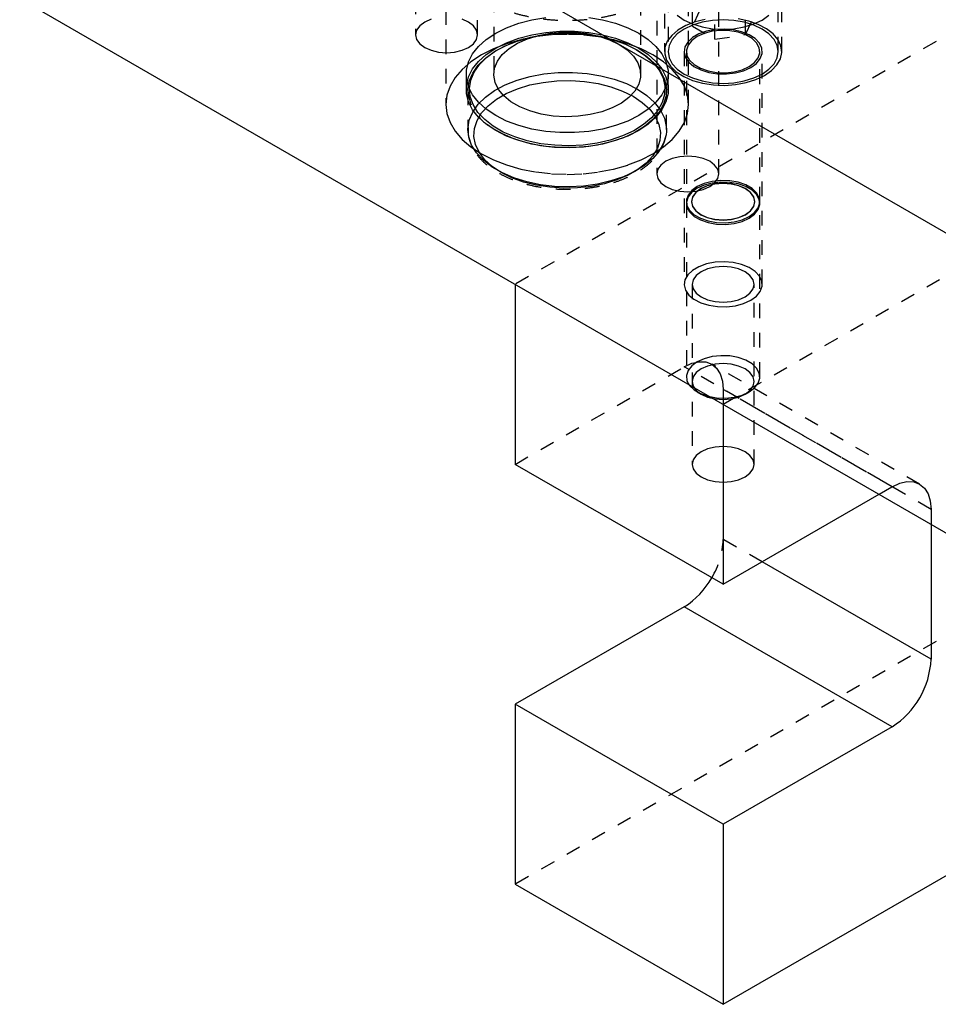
# Model space of a CAD drawing. Header units: inches. Extents: x 1907 to 2452, y -210 to -54.
# Tile 155 of 256: x 1990.71 to 1996.96, y -206.39 to -199.69. Entities that reach past the tile are written whole.
import ezdxf

# ---------------------------------------------------------------- set-up
doc = ezdxf.new("R2010")
doc.units = ezdxf.units.IN
doc.header["$LTSCALE"] = 0.5
doc.header["$MEASUREMENT"] = 0
doc.linetypes.add('HIDDEN', pattern=[0.225, 0.15, -0.075])
doc.layers.add('SID-M-H', color=4, linetype='HIDDEN')
doc.layers.add('SID-M-S', color=105, linetype='Continuous')

msp = doc.modelspace()

# ---------------------------------------------------------------- linework, layer by layer
at = {"layer": 'SID-M-H'}
for p, q in [((2007.15991, -193.93816), (1994.07844, -201.48994)), ((1995.49265, -202.30635), (2008.57413, -194.75457)), ((1994.93199, -200.06119), (1994.93199, -196.49536)), ((1993.93199, -196.53811), (1993.93199, -200.06119)), ((1993.4008, -197.75046), (1993.4008, -199.79181)), ((1993.8227, -199.79181), (1993.8227, -197.75046)), ((2007.15991, -198.02087), (1994.07844, -205.57264)), ((1993.60699, -198.22397), (1993.60699, -200.26533)), ((1995.25699, -200.26533), (1995.25699, -198.22397)), ((1995.04129, -198.69749), (1995.04129, -200.73884)), ((1995.46319, -200.73884), (1995.46319, -198.69749)), ((1995.09415, -199.44859), (1995.09415, -199.90585)), ((1995.89115, -199.90585), (1995.89115, -199.44859)), ((1995.11765, -199.53841), (1995.11765, -199.90585)), ((1995.28352, -199.73406), (1995.28352, -199.52993)), ((1995.64575, -199.79009), (1995.64575, -199.58596)), ((1995.86765, -199.90585), (1995.86765, -199.53841)), ((1995.33956, -199.61334), (1995.28352, -199.73406)), ((1995.43662, -199.82244), (1995.43662, -199.61831)), ((1993.46258, -199.7057), (1993.42906, -199.73092)), ((1993.50627, -199.68635), (1993.46258, -199.7057)), ((1993.76091, -199.7057), (1993.71722, -199.68635)), ((1993.79444, -199.73092), (1993.76091, -199.7057)), ((1994.01999, -199.74347), (1994.10251, -199.71285)), ((1994.10251, -199.71285), (1994.19174, -199.68933)), ((1994.19174, -199.68933), (1994.28585, -199.67338)), ((1994.57813, -199.67338), (1994.67225, -199.68933)), ((1994.67225, -199.68933), (1994.76148, -199.71285)), ((1994.76148, -199.71285), (1994.844, -199.74347)), ((1995.18085, -199.65868), (1995.22749, -199.69148)), ((1995.22749, -199.69148), (1995.28431, -199.71841)), ((1995.30167, -199.70394), (1995.23893, -199.72845)), ((1995.34915, -199.70585), (1995.28431, -199.72585)), ((1995.28431, -199.71841), (1995.34915, -199.73841)), ((1995.37132, -199.68672), (1995.30167, -199.70394)), ((1995.41949, -199.69353), (1995.34915, -199.70585)), ((1995.49265, -199.68937), (1995.41949, -199.69353)), ((1995.56581, -199.69353), (1995.49265, -199.68937)), ((1995.63616, -199.70585), (1995.56581, -199.69353)), ((1995.66678, -199.69892), (1995.59579, -199.68364)), ((1995.70099, -199.72585), (1995.63616, -199.70585)), ((1995.63616, -199.73841), (1995.70099, -199.71841)), ((1995.64575, -199.79009), (1995.70178, -199.66937)), ((1995.73147, -199.72169), (1995.66678, -199.69892)), ((1995.70099, -199.71841), (1995.75782, -199.69148)), ((1995.78752, -199.7511), (1995.73147, -199.72169)), ((1995.75782, -199.69148), (1995.80445, -199.65868)), ((1993.40799, -199.76029), (1993.4008, -199.79181)), ((1993.4008, -199.79181), (1993.40799, -199.82333)), ((1993.42906, -199.73092), (1993.40799, -199.76029)), ((1993.81551, -199.76029), (1993.79444, -199.73092)), ((1993.8227, -199.79181), (1993.81551, -199.76029)), ((1993.81551, -199.82333), (1993.8227, -199.79181)), ((1993.88162, -199.82335), (1993.94586, -199.78055)), ((1993.94586, -199.78055), (1994.01999, -199.74347)), ((1994.10251, -199.81492), (1994.19174, -199.7914)), ((1994.18313, -199.80726), (1994.27557, -199.79013)), ((1994.19174, -199.7914), (1994.28585, -199.77544)), ((1994.23576, -199.79571), (1994.3163, -199.78038)), ((1994.27322, -199.79269), (1994.37043, -199.78338)), ((1994.27557, -199.79013), (1994.37135, -199.78096)), ((1994.28585, -199.77544), (1994.38295, -199.76738)), ((1994.3163, -199.78038), (1994.40017, -199.77313)), ((1994.43199, -199.78906), (1994.32431, -199.79314)), ((1994.37043, -199.78338), (1994.46896, -199.78234)), ((1994.37135, -199.78096), (1994.46841, -199.77994)), ((1994.38295, -199.76738), (1994.48104, -199.76738)), ((1994.40017, -199.77313), (1994.48496, -199.77417)), ((1994.53968, -199.79314), (1994.43199, -199.78906)), ((1994.46841, -199.77994), (1994.5647, -199.78708)), ((1994.46896, -199.78234), (1994.5667, -199.78959)), ((1994.48104, -199.76738), (1994.57813, -199.77544)), ((1994.48496, -199.77417), (1994.56822, -199.78347)), ((1994.5647, -199.78708), (1994.65817, -199.80225)), ((1994.5667, -199.78959), (1994.66157, -199.80499)), ((1994.56822, -199.78347), (1994.64757, -199.80075)), ((1994.57813, -199.77544), (1994.67225, -199.7914)), ((1994.67225, -199.7914), (1994.76148, -199.81492)), ((1994.844, -199.74347), (1994.91813, -199.78055)), ((1994.91813, -199.78055), (1994.98236, -199.82335)), ((1995.18536, -199.75938), (1995.1429, -199.7956)), ((1995.18085, -199.78558), (1995.1462, -199.82301)), ((1995.22749, -199.75277), (1995.18085, -199.78558)), ((1995.23893, -199.72845), (1995.18536, -199.75938)), ((1995.28431, -199.72585), (1995.22749, -199.75277)), ((1995.28352, -199.73406), (1995.43662, -199.82244)), ((1995.32798, -199.78562), (1995.28439, -199.81079)), ((1995.36332, -199.78234), (1995.31588, -199.8038)), ((1995.38045, -199.76694), (1995.32798, -199.78562)), ((1995.34915, -199.73841), (1995.41949, -199.75073)), ((1995.41828, -199.76806), (1995.36332, -199.78234)), ((1995.43896, -199.75575), (1995.38045, -199.76694)), ((1995.47756, -199.76179), (1995.41828, -199.76806)), ((1995.41949, -199.75073), (1995.49265, -199.75489)), ((1995.43662, -199.82244), (1995.64575, -199.79009)), ((1995.50037, -199.75264), (1995.43896, -199.75575)), ((1995.53772, -199.76389), (1995.47756, -199.76179)), ((1995.49265, -199.75489), (1995.56581, -199.75073)), ((1995.56137, -199.7578), (1995.50037, -199.75264)), ((1995.59526, -199.77424), (1995.53772, -199.76389)), ((1995.61866, -199.77094), (1995.56137, -199.7578)), ((1995.56581, -199.75073), (1995.63616, -199.73841)), ((1995.64683, -199.79224), (1995.59526, -199.77424)), ((1995.66916, -199.79135), (1995.61866, -199.77094)), ((1995.71014, -199.81794), (1995.66916, -199.79135)), ((1995.75782, -199.75277), (1995.70099, -199.72585)), ((1995.80445, -199.78558), (1995.75782, -199.75277)), ((1995.83292, -199.78612), (1995.78752, -199.7511)), ((1995.83911, -199.82301), (1995.80445, -199.78558)), ((1995.86603, -199.82546), (1995.83292, -199.78612)), ((1993.40799, -199.82333), (1993.42906, -199.8527)), ((1993.42906, -199.8527), (1993.46258, -199.87792)), ((1993.76091, -199.87792), (1993.79444, -199.8527)), ((1993.79444, -199.8527), (1993.81551, -199.82333)), ((1993.82859, -199.87098), (1993.88162, -199.82335)), ((1994.01949, -199.85287), (1993.92976, -199.88748)), ((1993.94586, -199.88262), (1994.01999, -199.84554)), ((1994.00976, -199.8674), (1994.09094, -199.83515)), ((1994.01602, -199.86374), (1994.09599, -199.83197)), ((1994.11628, -199.82532), (1994.01949, -199.85287)), ((1994.01999, -199.84554), (1994.10251, -199.81492)), ((1994.0364, -199.88467), (1994.09376, -199.84861)), ((1994.09094, -199.83515), (1994.17939, -199.81007)), ((1994.09376, -199.84861), (1994.16086, -199.81867)), ((1994.09599, -199.83197), (1994.18313, -199.80726)), ((1994.21847, -199.80529), (1994.11628, -199.82532)), ((1994.16086, -199.81867), (1994.23576, -199.79571)), ((1994.17939, -199.81007), (1994.27322, -199.79269)), ((1994.32431, -199.79314), (1994.21847, -199.80529)), ((1994.64552, -199.80529), (1994.53968, -199.79314)), ((1994.74771, -199.82532), (1994.64552, -199.80529)), ((1994.64757, -199.80075), (1994.72071, -199.82553)), ((1994.65817, -199.80225), (1994.74681, -199.82511)), ((1994.66157, -199.80499), (1994.75154, -199.82819)), ((1994.72071, -199.82553), (1994.78555, -199.85709)), ((1994.74681, -199.82511), (1994.82874, -199.85517)), ((1994.84449, -199.85287), (1994.74771, -199.82532)), ((1994.75154, -199.82819), (1994.83471, -199.8587)), ((1994.76148, -199.81492), (1994.844, -199.84554)), ((1994.78555, -199.85709), (1994.84021, -199.89452)), ((1994.82874, -199.85517), (1994.90222, -199.8918)), ((1994.83471, -199.8587), (1994.85089, -199.86587)), ((1994.844, -199.84554), (1994.91813, -199.88262)), ((1994.93422, -199.88748), (1994.84449, -199.85287)), ((1994.98236, -199.82335), (1995.0354, -199.87098)), ((1995.11308, -199.8358), (1995.09697, -199.87854)), ((1995.1429, -199.7956), (1995.11308, -199.8358)), ((1995.1462, -199.82301), (1995.12486, -199.86362)), ((1995.25203, -199.84107), (1995.23264, -199.87486)), ((1995.28439, -199.81079), (1995.25203, -199.84107)), ((1995.27871, -199.83119), (1995.25397, -199.86291)), ((1995.31588, -199.8038), (1995.27871, -199.83119)), ((1995.68945, -199.81684), (1995.64683, -199.79224)), ((1995.72063, -199.84662), (1995.68945, -199.81684)), ((1995.73939, -199.84926), (1995.71014, -199.81794)), ((1995.73856, -199.87983), (1995.72063, -199.84662)), ((1995.75535, -199.88364), (1995.73939, -199.84926)), ((1995.86045, -199.86362), (1995.83911, -199.82301)), ((1995.88564, -199.8677), (1995.86603, -199.82546)), ((1993.46258, -199.87792), (1993.50627, -199.89727)), ((1993.50627, -199.89727), (1993.55715, -199.90944)), ((1993.55715, -199.90944), (1993.61175, -199.91359)), ((1993.61175, -199.91359), (1993.66635, -199.90944)), ((1993.66635, -199.90944), (1993.71722, -199.89727)), ((1993.71722, -199.89727), (1993.76091, -199.87792)), ((1993.7602, -199.97683), (1993.78784, -199.92249)), ((1993.78784, -199.92249), (1993.82859, -199.87098)), ((1993.82859, -199.97305), (1993.88162, -199.92541)), ((1993.92976, -199.88748), (1993.84863, -199.92856)), ((1993.87594, -199.95052), (1993.93758, -199.90613)), ((1993.88162, -199.92541), (1993.94586, -199.88262)), ((1993.88418, -199.94562), (1993.94491, -199.9019)), ((1993.93758, -199.90613), (1994.00976, -199.8674)), ((1993.94491, -199.9019), (1994.01602, -199.86374)), ((1993.95712, -199.97083), (1993.99041, -199.9258)), ((1993.99041, -199.9258), (1994.0364, -199.88467)), ((1994.84021, -199.89452), (1994.88313, -199.93674)), ((1994.85089, -199.86587), (1994.90929, -199.89589)), ((1994.90222, -199.8918), (1994.96567, -199.93422)), ((1994.90929, -199.89589), (1994.9737, -199.93894)), ((1994.91813, -199.88262), (1994.98236, -199.92541)), ((1995.01536, -199.92856), (1994.93422, -199.88748)), ((1994.98236, -199.92541), (1995.0354, -199.97305)), ((1995.0354, -199.87098), (1995.07615, -199.92249)), ((1995.07615, -199.92249), (1995.10378, -199.97683)), ((1995.09697, -199.87854), (1995.09517, -199.92226)), ((1995.09517, -199.92226), (1995.10773, -199.96539)), ((1995.12486, -199.86362), (1995.11765, -199.90585)), ((1995.11765, -199.90585), (1995.12486, -199.94808)), ((1995.22715, -199.90585), (1995.22715, -201.48994)), ((1995.23264, -199.87486), (1995.22727, -199.91031)), ((1995.22727, -199.91031), (1995.2362, -199.94552)), ((1995.24265, -199.90585), (1995.24265, -200.92685)), ((1995.25397, -199.86291), (1995.24311, -199.89714)), ((1995.24311, -199.89714), (1995.24675, -199.93186)), ((1995.73133, -199.94879), (1995.7422, -199.91456)), ((1995.7422, -199.91456), (1995.73856, -199.87983)), ((1995.74265, -200.92685), (1995.74265, -199.90585)), ((1995.74468, -199.95406), (1995.75714, -199.91921)), ((1995.75714, -199.91921), (1995.75535, -199.88364)), ((1995.75815, -201.48994), (1995.75815, -199.90585)), ((1995.86765, -199.90585), (1995.86045, -199.86362)), ((1995.86045, -199.94808), (1995.86765, -199.90585)), ((1995.88205, -199.95475), (1995.89104, -199.91132)), ((1995.89104, -199.91132), (1995.88564, -199.8677)), ((1993.77748, -199.9754), (1993.71752, -200.0272)), ((1993.74624, -200.03288), (1993.7602, -199.97683)), ((1993.84863, -199.92856), (1993.77748, -199.9754)), ((1993.78784, -200.02456), (1993.82859, -199.97305)), ((1993.82615, -199.99961), (1993.87594, -199.95052)), ((1993.83513, -199.99399), (1993.88418, -199.94562)), ((1993.9375, -200.01846), (1993.95712, -199.97083)), ((1994.88313, -199.93674), (1994.91308, -199.98255)), ((1994.91308, -199.98255), (1994.92918, -200.03061)), ((1994.96567, -199.93422), (1995.01775, -199.98152)), ((1994.9737, -199.93894), (1995.02656, -199.98695)), ((1995.08651, -199.9754), (1995.01536, -199.92856)), ((1995.01775, -199.98152), (1995.05735, -200.03269)), ((1995.02656, -199.98695), (1995.06675, -200.03889)), ((1995.0354, -199.97305), (1995.07615, -200.02456)), ((1995.14646, -200.0272), (1995.08651, -199.9754)), ((1995.10378, -199.97683), (1995.11774, -200.03288)), ((1995.10773, -199.96539), (1995.13421, -200.00637)), ((1995.12486, -199.94808), (1995.1462, -199.98869)), ((1995.1462, -199.98869), (1995.18085, -200.02612)), ((1995.2362, -199.94552), (1995.25896, -199.97859)), ((1995.24675, -199.93186), (1995.26468, -199.96508)), ((1995.25896, -199.97859), (1995.29432, -200.00774)), ((1995.26468, -199.96508), (1995.29586, -199.99486)), ((1995.66943, -200.0079), (1995.7066, -199.98051)), ((1995.68039, -200.01423), (1995.71862, -199.98631)), ((1995.7066, -199.98051), (1995.73133, -199.94879)), ((1995.71862, -199.98631), (1995.74468, -199.95406)), ((1995.80445, -200.02612), (1995.83911, -199.98869)), ((1995.83911, -199.98869), (1995.86045, -199.94808)), ((1995.85898, -199.99641), (1995.88205, -199.95475)), ((1993.71752, -200.0272), (1993.66979, -200.08307)), ((1993.74624, -200.0895), (1993.74624, -200.03288)), ((1993.7602, -200.07889), (1993.78784, -200.02456)), ((1993.76609, -200.10766), (1993.78927, -200.05236)), ((1993.77596, -200.10044), (1993.79879, -200.04596)), ((1993.78927, -200.05236), (1993.82615, -199.99961)), ((1993.79879, -200.04596), (1993.83513, -199.99399)), ((1993.93211, -200.06732), (1993.9375, -200.01846)), ((1994.17939, -200.07545), (1994.27322, -200.05806)), ((1994.27322, -200.05806), (1994.37043, -200.04875)), ((1994.37043, -200.04875), (1994.46896, -200.04772)), ((1994.46896, -200.04772), (1994.5667, -200.05497)), ((1994.5667, -200.05497), (1994.66157, -200.07036)), ((1994.92918, -200.03061), (1994.93098, -200.07956)), ((1995.05735, -200.03269), (1995.08362, -200.08665)), ((1995.06675, -200.03889), (1995.09341, -200.09366)), ((1995.07615, -200.02456), (1995.10378, -200.07889)), ((1995.11774, -200.03288), (1995.11774, -200.0895)), ((1995.13421, -200.00637), (1995.17364, -200.04371)), ((1995.19419, -200.08307), (1995.14646, -200.0272)), ((1995.17364, -200.04371), (1995.2246, -200.07607)), ((1995.18085, -200.02612), (1995.22749, -200.05893)), ((1995.22749, -200.05893), (1995.28431, -200.08585)), ((1995.29432, -200.00774), (1995.34037, -200.0314)), ((1995.29586, -199.99486), (1995.33847, -200.01946)), ((1995.33847, -200.01946), (1995.39005, -200.03746)), ((1995.34037, -200.0314), (1995.39463, -200.04829)), ((1995.39005, -200.03746), (1995.44759, -200.04781)), ((1995.39463, -200.04829), (1995.45417, -200.0575)), ((1995.44759, -200.04781), (1995.50775, -200.04991)), ((1995.45417, -200.0575), (1995.51579, -200.05854)), ((1995.50775, -200.04991), (1995.56703, -200.04364)), ((1995.51579, -200.05854), (1995.57616, -200.05134)), ((1995.56703, -200.04364), (1995.62199, -200.02936)), ((1995.57616, -200.05134), (1995.63203, -200.0363)), ((1995.62199, -200.02936), (1995.66943, -200.0079)), ((1995.63203, -200.0363), (1995.68039, -200.01423)), ((1995.70099, -200.08585), (1995.75782, -200.05893)), ((1995.75782, -200.05893), (1995.80445, -200.02612)), ((1995.77444, -200.06852), (1995.82267, -200.03479)), ((1995.82267, -200.03479), (1995.85898, -199.99641)), ((1993.66979, -200.08307), (1993.6351, -200.14206)), ((1993.74449, -200.06119), (1993.74449, -200.16326)), ((1993.74624, -200.13495), (1993.7602, -200.07889)), ((1993.7602, -200.14556), (1993.74624, -200.0895)), ((1993.75711, -200.16431), (1993.76609, -200.10766)), ((1993.7671, -200.15625), (1993.77596, -200.10044)), ((1993.94109, -200.116), (1993.93211, -200.06732)), ((1993.9642, -200.1631), (1993.94109, -200.116)), ((1994.00976, -200.13278), (1994.09094, -200.10053)), ((1994.09094, -200.10053), (1994.17939, -200.07545)), ((1994.17806, -200.13347), (1994.26764, -200.11537)), ((1994.26764, -200.11537), (1994.3609, -200.10519)), ((1994.3609, -200.10519), (1994.45574, -200.10314)), ((1994.45574, -200.10314), (1994.55005, -200.10927)), ((1994.55005, -200.10927), (1994.64172, -200.12346)), ((1994.64172, -200.12346), (1994.72871, -200.14536)), ((1994.66157, -200.07036), (1994.75154, -200.09356)), ((1994.75154, -200.09356), (1994.83471, -200.12408)), ((1994.83471, -200.12408), (1994.90929, -200.16126)), ((1994.93098, -200.07956), (1994.91842, -200.12798)), ((1995.08362, -200.08665), (1995.09599, -200.14223)), ((1995.09341, -200.09366), (1995.10598, -200.15008)), ((1995.10378, -200.07889), (1995.11774, -200.13495)), ((1995.11774, -200.0895), (1995.10378, -200.14556)), ((1995.11949, -200.16326), (1995.11949, -200.06119)), ((1995.22888, -200.14206), (1995.19419, -200.08307)), ((1995.2246, -200.07607), (1995.28525, -200.10228)), ((1995.28431, -200.08585), (1995.34915, -200.10585)), ((1995.28525, -200.10228), (1995.35339, -200.12139)), ((1995.34915, -200.10585), (1995.41949, -200.11817)), ((1995.35339, -200.12139), (1995.42657, -200.13271)), ((1995.41949, -200.11817), (1995.49265, -200.12233)), ((1995.49265, -200.12233), (1995.56581, -200.11817)), ((1995.56581, -200.11817), (1995.63616, -200.10585)), ((1995.57736, -200.13064), (1995.64952, -200.11732)), ((1995.63616, -200.10585), (1995.70099, -200.08585)), ((1995.64952, -200.11732), (1995.71602, -200.09636)), ((1995.71602, -200.09636), (1995.77444, -200.06852)), ((1993.6351, -200.14206), (1993.61405, -200.20316)), ((1993.74624, -200.19157), (1993.74624, -200.13495)), ((1993.7602, -200.24762), (1993.74624, -200.19157)), ((1993.75699, -200.17142), (1993.75711, -200.16431)), ((1993.75699, -200.17142), (1993.75699, -200.4368)), ((1993.78784, -200.19989), (1993.7602, -200.14556)), ((1993.77242, -200.21221), (1993.7671, -200.15625)), ((1993.87594, -200.21589), (1993.93758, -200.17151)), ((1993.93758, -200.17151), (1994.00976, -200.13278)), ((1993.95068, -200.23035), (1994.01779, -200.19161)), ((1994.00076, -200.20728), (1993.9642, -200.1631)), ((1994.01779, -200.19161), (1994.09415, -200.15907)), ((1994.09415, -200.15907), (1994.17806, -200.13347)), ((1994.72871, -200.14536), (1994.80907, -200.17451)), ((1994.80907, -200.17451), (1994.88101, -200.21025)), ((1994.89188, -200.17447), (1994.8521, -200.21771)), ((1994.91842, -200.12798), (1994.89188, -200.17447)), ((1994.90929, -200.16126), (1994.9737, -200.20432)), ((1995.10378, -200.14556), (1995.07615, -200.19989)), ((1995.09599, -200.14223), (1995.09422, -200.19827)), ((1995.11774, -200.19157), (1995.10378, -200.24762)), ((1995.10699, -200.17142), (1995.10418, -200.20696)), ((1995.10598, -200.15008), (1995.10699, -200.17142)), ((1995.10699, -200.4368), (1995.10699, -200.17142)), ((1995.11774, -200.13495), (1995.11774, -200.19157)), ((1995.24993, -200.20316), (1995.22888, -200.14206)), ((1995.42657, -200.13271), (1995.50214, -200.13583)), ((1995.50214, -200.13583), (1995.57736, -200.13064)), ((1993.61405, -200.20316), (1993.60699, -200.26533)), ((1993.78784, -200.30196), (1993.7602, -200.24762)), ((1993.7918, -200.26713), (1993.77242, -200.21221)), ((1993.82859, -200.2514), (1993.78784, -200.19989)), ((1993.82615, -200.26499), (1993.87594, -200.21589)), ((1993.88162, -200.29904), (1993.82859, -200.2514)), ((1993.89432, -200.27443), (1993.95068, -200.23035)), ((1994.04973, -200.24725), (1994.00076, -200.20728)), ((1994.1097, -200.28187), (1994.04973, -200.24725)), ((1994.80023, -200.25645), (1994.73777, -200.28956)), ((1994.8521, -200.21771), (1994.80023, -200.25645)), ((1994.88101, -200.21025), (1994.94291, -200.25178)), ((1994.94291, -200.25178), (1994.99341, -200.29817)), ((1994.9737, -200.20432), (1995.02656, -200.25233)), ((1995.0354, -200.2514), (1994.98236, -200.29904)), ((1995.02656, -200.25233), (1995.06675, -200.30427)), ((1995.07615, -200.19989), (1995.0354, -200.2514)), ((1995.07833, -200.25356), (1995.04867, -200.30692)), ((1995.10378, -200.24762), (1995.07615, -200.30196)), ((1995.09422, -200.19827), (1995.07833, -200.25356)), ((1995.10418, -200.20696), (1995.08805, -200.26308)), ((1995.25699, -200.26533), (1995.24993, -200.20316)), ((1993.60699, -200.26533), (1993.61405, -200.32749)), ((1993.61405, -200.32749), (1993.6351, -200.38859)), ((1993.76609, -200.37303), (1993.78927, -200.31774)), ((1993.82859, -200.35347), (1993.78784, -200.30196)), ((1993.78927, -200.31774), (1993.82615, -200.26499)), ((1993.82481, -200.31983), (1993.7918, -200.26713)), ((1993.81863, -200.37458), (1993.84998, -200.32287)), ((1993.87078, -200.3692), (1993.82481, -200.31983)), ((1993.84998, -200.32287), (1993.89432, -200.27443)), ((1993.94586, -200.34183), (1993.88162, -200.29904)), ((1994.17894, -200.31014), (1994.1097, -200.28187)), ((1994.25545, -200.33124), (1994.17894, -200.31014)), ((1994.66652, -200.31611), (1994.58852, -200.33533)), ((1994.73777, -200.28956), (1994.66652, -200.31611)), ((1994.98236, -200.29904), (1994.91813, -200.34183)), ((1994.99341, -200.29817), (1995.03136, -200.34839)), ((1995.04867, -200.30692), (1995.00586, -200.35723)), ((1995.05794, -200.31725), (1995.01449, -200.36831)), ((1995.07615, -200.30196), (1995.0354, -200.35347)), ((1995.08805, -200.26308), (1995.05794, -200.31725)), ((1995.06675, -200.30427), (1995.09341, -200.35903)), ((1995.22888, -200.38859), (1995.24993, -200.32749)), ((1995.24993, -200.32749), (1995.25699, -200.26533)), ((1993.6351, -200.38859), (1993.66979, -200.44758)), ((1993.75738, -200.42363), (1993.76609, -200.37303)), ((1993.80099, -200.42842), (1993.81863, -200.37458)), ((1993.88162, -200.4011), (1993.82859, -200.35347)), ((1993.9287, -200.41418), (1993.87078, -200.3692)), ((1994.01999, -200.37891), (1993.94586, -200.34183)), ((1994.10251, -200.40953), (1994.01999, -200.37891)), ((1994.33705, -200.34458), (1994.25545, -200.33124)), ((1994.42138, -200.34977), (1994.33705, -200.34458)), ((1994.50601, -200.34665), (1994.42138, -200.34977)), ((1994.58852, -200.33533), (1994.50601, -200.34665)), ((1994.844, -200.37891), (1994.76148, -200.40953)), ((1994.91813, -200.34183), (1994.844, -200.37891)), ((1995.00586, -200.35723), (1994.95083, -200.4034)), ((1995.01449, -200.36831), (1994.95863, -200.41517)), ((1995.0354, -200.35347), (1994.98236, -200.4011)), ((1995.03136, -200.34839), (1995.05592, -200.40131)), ((1995.09341, -200.35903), (1995.10598, -200.41546)), ((1995.19419, -200.44758), (1995.22888, -200.38859)), ((1993.66979, -200.44758), (1993.71752, -200.50346)), ((1993.75699, -200.4368), (1993.75711, -200.42968)), ((1993.7625, -200.48649), (1993.75699, -200.4368)), ((1993.75711, -200.42968), (1993.75738, -200.42363)), ((1993.79744, -200.48317), (1993.80099, -200.42842)), ((1993.94586, -200.4439), (1993.88162, -200.4011)), ((1993.92113, -200.42611), (1993.89093, -200.40441)), ((1993.99081, -200.46634), (1993.92113, -200.42611)), ((1993.99735, -200.45381), (1993.9287, -200.41418)), ((1994.01999, -200.48098), (1993.94586, -200.4439)), ((1994.07526, -200.48724), (1993.99735, -200.45381)), ((1994.19174, -200.43305), (1994.10251, -200.40953)), ((1994.28585, -200.44901), (1994.19174, -200.43305)), ((1994.38295, -200.45707), (1994.28585, -200.44901)), ((1994.48104, -200.45707), (1994.38295, -200.45707)), ((1994.57813, -200.44901), (1994.48104, -200.45707)), ((1994.67225, -200.43305), (1994.57813, -200.44901)), ((1994.76148, -200.40953), (1994.67225, -200.43305)), ((1994.88473, -200.44445), (1994.80899, -200.47951)), ((1994.89154, -200.45684), (1994.81466, -200.49243)), ((1994.91813, -200.4439), (1994.844, -200.48098)), ((1994.95083, -200.4034), (1994.88473, -200.44445)), ((1994.95863, -200.41517), (1994.89154, -200.45684)), ((1994.98236, -200.4011), (1994.91813, -200.4439)), ((1995.05592, -200.40131), (1995.06655, -200.45575)), ((1995.06655, -200.45575), (1995.063, -200.51051)), ((1995.10664, -200.44934), (1995.10418, -200.47234)), ((1995.10598, -200.41546), (1995.10699, -200.4368)), ((1995.10699, -200.4368), (1995.10664, -200.44934)), ((1995.14646, -200.50346), (1995.19419, -200.44758)), ((1993.71752, -200.50346), (1993.77748, -200.55526)), ((1993.78217, -200.54223), (1993.7625, -200.48649)), ((1993.80806, -200.53761), (1993.79744, -200.48317)), ((1994.06989, -200.50028), (1993.99081, -200.46634)), ((1994.10251, -200.5116), (1994.01999, -200.48098)), ((1994.15669, -200.52721), (1994.06989, -200.50028)), ((1994.16077, -200.51378), (1994.07526, -200.48724)), ((1994.19174, -200.53512), (1994.10251, -200.5116)), ((1994.24936, -200.54656), (1994.15669, -200.52721)), ((1994.25207, -200.53284), (1994.16077, -200.51378)), ((1994.63518, -200.5288), (1994.54082, -200.54198)), ((1994.72521, -200.50782), (1994.63518, -200.5288)), ((1994.72962, -200.52117), (1994.63823, -200.54246)), ((1994.76148, -200.5116), (1994.67225, -200.53512)), ((1994.80899, -200.47951), (1994.72521, -200.50782)), ((1994.81466, -200.49243), (1994.72962, -200.52117)), ((1994.844, -200.48098), (1994.76148, -200.5116)), ((1995.063, -200.51051), (1995.04536, -200.56434)), ((1995.08805, -200.52846), (1995.05794, -200.58263)), ((1995.08651, -200.55526), (1995.14646, -200.50346)), ((1995.10418, -200.47234), (1995.08805, -200.52846)), ((1993.77748, -200.55526), (1993.84863, -200.60209)), ((1993.81568, -200.59573), (1993.78217, -200.54223)), ((1993.83263, -200.59053), (1993.80806, -200.53761)), ((1993.86234, -200.64584), (1993.81568, -200.59573)), ((1993.87058, -200.64075), (1993.83263, -200.59053)), ((1994.28585, -200.55107), (1994.19174, -200.53512)), ((1994.34593, -200.55791), (1994.24936, -200.54656)), ((1994.3472, -200.54402), (1994.25207, -200.53284)), ((1994.38295, -200.55913), (1994.28585, -200.55107)), ((1994.44432, -200.56103), (1994.34593, -200.55791)), ((1994.44414, -200.54709), (1994.3472, -200.54402)), ((1994.48104, -200.55913), (1994.38295, -200.55913)), ((1994.54082, -200.54198), (1994.44414, -200.54709)), ((1994.54245, -200.55584), (1994.44432, -200.56103)), ((1994.57813, -200.55107), (1994.48104, -200.55913)), ((1994.63823, -200.54246), (1994.54245, -200.55584)), ((1994.67225, -200.53512), (1994.57813, -200.55107)), ((1995.04536, -200.56434), (1995.01401, -200.61605)), ((1995.05794, -200.58263), (1995.01449, -200.63369)), ((1995.01536, -200.60209), (1995.08651, -200.55526)), ((1993.84863, -200.60209), (1993.92976, -200.64317)), ((1993.92113, -200.69149), (1993.86234, -200.64584)), ((1993.92107, -200.68714), (1993.87058, -200.64075)), ((1993.92976, -200.64317), (1994.01949, -200.67778)), ((1994.84449, -200.67778), (1994.93422, -200.64317)), ((1994.93422, -200.64317), (1995.01536, -200.60209)), ((1995.01449, -200.63369), (1994.95863, -200.68055)), ((1995.01401, -200.61605), (1994.96966, -200.66449)), ((1995.10307, -200.65273), (1995.06955, -200.67795)), ((1995.14676, -200.63338), (1995.10307, -200.65273)), ((1995.19764, -200.62121), (1995.14676, -200.63338)), ((1995.25224, -200.61706), (1995.19764, -200.62121)), ((1995.30683, -200.62121), (1995.25224, -200.61706)), ((1995.35771, -200.63338), (1995.30683, -200.62121)), ((1995.4014, -200.65273), (1995.35771, -200.63338)), ((1995.43492, -200.67795), (1995.4014, -200.65273)), ((1993.98298, -200.72867), (1993.92107, -200.68714)), ((1993.99081, -200.73172), (1993.92113, -200.69149)), ((1994.05492, -200.76441), (1993.98298, -200.72867)), ((1994.01949, -200.67778), (1994.11628, -200.70534)), ((1994.11628, -200.70534), (1994.21847, -200.72536)), ((1994.21847, -200.72536), (1994.32431, -200.73751)), ((1994.53968, -200.73751), (1994.64552, -200.72536)), ((1994.64552, -200.72536), (1994.74771, -200.70534)), ((1994.74771, -200.70534), (1994.84449, -200.67778)), ((1994.89154, -200.72222), (1994.81466, -200.7578)), ((1994.9133, -200.70858), (1994.8462, -200.74732)), ((1994.95863, -200.68055), (1994.89154, -200.72222)), ((1994.96966, -200.66449), (1994.9133, -200.70858)), ((1995.04847, -200.70732), (1995.04129, -200.73884)), ((1995.06955, -200.67795), (1995.04847, -200.70732)), ((1995.456, -200.70732), (1995.43492, -200.67795)), ((1995.46319, -200.73884), (1995.456, -200.70732)), ((1994.06989, -200.76566), (1993.99081, -200.73172)), ((1994.13528, -200.79356), (1994.05492, -200.76441)), ((1994.15669, -200.79259), (1994.06989, -200.76566)), ((1994.22227, -200.81547), (1994.13528, -200.79356)), ((1994.24936, -200.81194), (1994.15669, -200.79259)), ((1994.32431, -200.73751), (1994.43199, -200.74159)), ((1994.43199, -200.74159), (1994.53968, -200.73751)), ((1994.72962, -200.78655), (1994.63823, -200.80783)), ((1994.76983, -200.77985), (1994.68592, -200.80545)), ((1994.81466, -200.7578), (1994.72962, -200.78655)), ((1994.8462, -200.74732), (1994.76983, -200.77985)), ((1995.04129, -200.73884), (1995.04847, -200.77036)), ((1995.04847, -200.77036), (1995.06955, -200.79973)), ((1995.41828, -200.78906), (1995.36332, -200.80334)), ((1995.47756, -200.78279), (1995.41828, -200.78906)), ((1995.47756, -200.79439), (1995.41828, -200.80067)), ((1995.43492, -200.79973), (1995.456, -200.77036)), ((1995.456, -200.77036), (1995.46319, -200.73884)), ((1995.53772, -200.78489), (1995.47756, -200.78279)), ((1995.53772, -200.79649), (1995.47756, -200.79439)), ((1995.59526, -200.79524), (1995.53772, -200.78489)), ((1995.59526, -200.80685), (1995.53772, -200.79649)), ((1995.64683, -200.81324), (1995.59526, -200.79524)), ((1994.31394, -200.82965), (1994.22227, -200.81547)), ((1994.34593, -200.82329), (1994.24936, -200.81194)), ((1994.40825, -200.83578), (1994.31394, -200.82965)), ((1994.44432, -200.8264), (1994.34593, -200.82329)), ((1994.50309, -200.83373), (1994.40825, -200.83578)), ((1994.54245, -200.82122), (1994.44432, -200.8264)), ((1994.59634, -200.82355), (1994.50309, -200.83373)), ((1994.63823, -200.80783), (1994.54245, -200.82122)), ((1994.68592, -200.80545), (1994.59634, -200.82355)), ((1995.06955, -200.79973), (1995.10307, -200.82495)), ((1995.10307, -200.82495), (1995.14676, -200.84431)), ((1995.14676, -200.84431), (1995.19764, -200.85647)), ((1995.19764, -200.85647), (1995.25224, -200.86062)), ((1995.25224, -200.86062), (1995.30683, -200.85647)), ((1995.27871, -200.85218), (1995.25397, -200.88391)), ((1995.27871, -200.86379), (1995.25397, -200.89552)), ((1995.31588, -200.8248), (1995.27871, -200.85218)), ((1995.31588, -200.8364), (1995.27871, -200.86379)), ((1995.34033, -200.83891), (1995.3061, -200.86467)), ((1995.34052, -200.84027), (1995.30633, -200.86599)), ((1995.30683, -200.85647), (1995.35771, -200.84431)), ((1995.36332, -200.80334), (1995.31588, -200.8248)), ((1995.36332, -200.81494), (1995.31588, -200.8364)), ((1995.38495, -200.81915), (1995.34033, -200.83891)), ((1995.38508, -200.82053), (1995.34052, -200.84027)), ((1995.35771, -200.84431), (1995.4014, -200.82495)), ((1995.41828, -200.80067), (1995.36332, -200.81494)), ((1995.4369, -200.80673), (1995.38495, -200.81915)), ((1995.43697, -200.80812), (1995.38508, -200.82053)), ((1995.4014, -200.82495), (1995.43492, -200.79973)), ((1995.49265, -200.80249), (1995.4369, -200.80673)), ((1995.49265, -200.80389), (1995.43697, -200.80812)), ((1995.54841, -200.80673), (1995.49265, -200.80249)), ((1995.54834, -200.80812), (1995.49265, -200.80389)), ((1995.60023, -200.82053), (1995.54834, -200.80812)), ((1995.60036, -200.81915), (1995.54841, -200.80673)), ((1995.64683, -200.82484), (1995.59526, -200.80685)), ((1995.64478, -200.84027), (1995.60023, -200.82053)), ((1995.64497, -200.83891), (1995.60036, -200.81915)), ((1995.67898, -200.86599), (1995.64478, -200.84027)), ((1995.67921, -200.86467), (1995.64497, -200.83891)), ((1995.68945, -200.83784), (1995.64683, -200.81324)), ((1995.68945, -200.84945), (1995.64683, -200.82484)), ((1995.72063, -200.86762), (1995.68945, -200.83784)), ((1995.72063, -200.87922), (1995.68945, -200.84945)), ((1995.25397, -200.88391), (1995.24311, -200.91813)), ((1995.25397, -200.89552), (1995.24311, -200.92974)), ((1995.24311, -200.91813), (1995.24675, -200.95286)), ((1995.24311, -200.92974), (1995.24675, -200.96447)), ((1995.28458, -200.89466), (1995.27724, -200.92685)), ((1995.27724, -200.92685), (1995.28458, -200.95903)), ((1995.28484, -200.89595), (1995.27751, -200.92809)), ((1995.27751, -200.92809), (1995.28484, -200.96024)), ((1995.3061, -200.86467), (1995.28458, -200.89466)), ((1995.30633, -200.86599), (1995.28484, -200.89595)), ((1995.70047, -200.89595), (1995.67898, -200.86599)), ((1995.70073, -200.89466), (1995.67921, -200.86467)), ((1995.7078, -200.92809), (1995.70047, -200.89595)), ((1995.70047, -200.96024), (1995.7078, -200.92809)), ((1995.70807, -200.92685), (1995.70073, -200.89466)), ((1995.70073, -200.95903), (1995.70807, -200.92685)), ((1995.73856, -200.90083), (1995.72063, -200.86762)), ((1995.73856, -200.91244), (1995.72063, -200.87922)), ((1995.7422, -200.93556), (1995.73856, -200.90083)), ((1995.7422, -200.94717), (1995.73856, -200.91244)), ((1995.24265, -200.93845), (1995.24265, -202.11945)), ((1995.24675, -200.95286), (1995.26468, -200.98608)), ((1995.24675, -200.96447), (1995.26468, -200.99768)), ((1995.26468, -200.98608), (1995.29586, -201.01585)), ((1995.26468, -200.99768), (1995.29586, -201.02746)), ((1995.28458, -200.95903), (1995.3061, -200.98903)), ((1995.28484, -200.96024), (1995.30633, -200.99019)), ((1995.3061, -200.98903), (1995.34033, -201.01478)), ((1995.30633, -200.99019), (1995.34052, -201.01592)), ((1995.64478, -201.01592), (1995.67898, -200.99019)), ((1995.64497, -201.01478), (1995.67921, -200.98903)), ((1995.67898, -200.99019), (1995.70047, -200.96024)), ((1995.67921, -200.98903), (1995.70073, -200.95903)), ((1995.7066, -201.00151), (1995.73133, -200.96978)), ((1995.7066, -201.01312), (1995.73133, -200.98139)), ((1995.73133, -200.96978), (1995.7422, -200.93556)), ((1995.73133, -200.98139), (1995.7422, -200.94717)), ((1995.74265, -202.11945), (1995.74265, -200.93845)), ((1995.29586, -201.01585), (1995.33847, -201.04045)), ((1995.29586, -201.02746), (1995.33847, -201.05206)), ((1995.33847, -201.04045), (1995.39005, -201.05845)), ((1995.33847, -201.05206), (1995.39005, -201.07006)), ((1995.34033, -201.01478), (1995.38495, -201.03454)), ((1995.34052, -201.01592), (1995.38508, -201.03566)), ((1995.38495, -201.03454), (1995.4369, -201.04697)), ((1995.38508, -201.03566), (1995.43697, -201.04806)), ((1995.39005, -201.05845), (1995.44759, -201.0688)), ((1995.4369, -201.04697), (1995.49265, -201.0512)), ((1995.43697, -201.04806), (1995.49265, -201.0523)), ((1995.49265, -201.0512), (1995.54841, -201.04697)), ((1995.49265, -201.0523), (1995.54834, -201.04806)), ((1995.50775, -201.07091), (1995.56703, -201.06463)), ((1995.54834, -201.04806), (1995.60023, -201.03566)), ((1995.54841, -201.04697), (1995.60036, -201.03454)), ((1995.56703, -201.06463), (1995.62199, -201.05035)), ((1995.56703, -201.07624), (1995.62199, -201.06196)), ((1995.60023, -201.03566), (1995.64478, -201.01592)), ((1995.60036, -201.03454), (1995.64497, -201.01478)), ((1995.62199, -201.05035), (1995.66943, -201.0289)), ((1995.62199, -201.06196), (1995.66943, -201.0405)), ((1995.66943, -201.0289), (1995.7066, -201.00151)), ((1995.66943, -201.0405), (1995.7066, -201.01312)), ((1995.39005, -201.07006), (1995.44759, -201.08041)), ((1995.44759, -201.0688), (1995.50775, -201.07091)), ((1995.44759, -201.08041), (1995.50775, -201.08251)), ((1995.50775, -201.08251), (1995.56703, -201.07624)), ((1995.28439, -201.39488), (1995.25203, -201.42516)), ((1995.32798, -201.36971), (1995.28439, -201.39488)), ((1995.38045, -201.35103), (1995.32798, -201.36971)), ((1995.38718, -201.38448), (1995.34349, -201.40383)), ((1995.43896, -201.33984), (1995.38045, -201.35103)), ((1995.43806, -201.37231), (1995.38718, -201.38448)), ((1995.49265, -201.36816), (1995.43806, -201.37231)), ((1995.50037, -201.33673), (1995.43896, -201.33984)), ((1995.54725, -201.37231), (1995.49265, -201.36816)), ((1995.56137, -201.34189), (1995.50037, -201.33673)), ((1995.59813, -201.38448), (1995.54725, -201.37231)), ((1995.61866, -201.35503), (1995.56137, -201.34189)), ((1995.64182, -201.40383), (1995.59813, -201.38448)), ((1995.66916, -201.37544), (1995.61866, -201.35503)), ((1995.71014, -201.40203), (1995.66916, -201.37544)), ((1995.23264, -201.45894), (1995.22727, -201.4944)), ((1995.25203, -201.42516), (1995.23264, -201.45894)), ((1995.28889, -201.45842), (1995.2817, -201.48994)), ((1995.30996, -201.42905), (1995.28889, -201.45842)), ((1995.34349, -201.40383), (1995.30996, -201.42905)), ((1995.67534, -201.42905), (1995.64182, -201.40383)), ((1995.69642, -201.45842), (1995.67534, -201.42905)), ((1995.7036, -201.48994), (1995.69642, -201.45842)), ((1995.73939, -201.43335), (1995.71014, -201.40203)), ((1995.75535, -201.46772), (1995.73939, -201.43335)), ((1995.22727, -201.4944), (1995.2362, -201.52961)), ((1995.2362, -201.52961), (1995.25896, -201.56268)), ((1995.2817, -201.48994), (1995.2817, -202.71475)), ((1995.2817, -201.48994), (1995.28889, -201.52146)), ((1995.28889, -201.52146), (1995.30996, -201.55083)), ((1995.67534, -201.55083), (1995.69642, -201.52146)), ((1995.69642, -201.52146), (1995.7036, -201.48994)), ((1995.7036, -202.71475), (1995.7036, -201.48994)), ((1995.74468, -201.53815), (1995.75714, -201.5033)), ((1995.75714, -201.5033), (1995.75535, -201.46772)), ((1995.25896, -201.56268), (1995.29432, -201.59183)), ((1995.29432, -201.59183), (1995.34037, -201.61549)), ((1995.30996, -201.55083), (1995.34349, -201.57605)), ((1995.34349, -201.57605), (1995.38718, -201.5954)), ((1995.38718, -201.5954), (1995.43806, -201.60757)), ((1995.54725, -201.60757), (1995.59813, -201.5954)), ((1995.59813, -201.5954), (1995.64182, -201.57605)), ((1995.63203, -201.62039), (1995.68039, -201.59832)), ((1995.64182, -201.57605), (1995.67534, -201.55083)), ((1995.68039, -201.59832), (1995.71862, -201.5704)), ((1995.71862, -201.5704), (1995.74468, -201.53815)), ((1995.34037, -201.61549), (1995.39463, -201.63238)), ((1995.39463, -201.63238), (1995.45417, -201.64159)), ((1995.43806, -201.60757), (1995.49265, -201.61172)), ((1995.45417, -201.64159), (1995.51579, -201.64263)), ((1995.49265, -201.61172), (1995.54725, -201.60757)), ((1995.51579, -201.64263), (1995.57616, -201.63543)), ((1995.57616, -201.63543), (1995.63203, -201.62039)), ((1995.36332, -201.99594), (1995.31588, -202.0174)), ((1995.41828, -201.98166), (1995.36332, -201.99594)), ((1995.47756, -201.97539), (1995.41828, -201.98166)), ((1995.53772, -201.97749), (1995.47756, -201.97539)), ((1995.59526, -201.98784), (1995.53772, -201.97749)), ((1995.64683, -202.00584), (1995.59526, -201.98784)), ((1994.07844, -202.71475), (1995.22749, -202.05142)), ((1995.22749, -202.05142), (1995.27922, -202.02744)), ((1996.6417, -202.86783), (1995.22749, -202.05142)), ((1995.27871, -202.04479), (1995.25397, -202.07651)), ((1995.31588, -202.0174), (1995.27871, -202.04479)), ((1995.27922, -202.02744), (1995.32896, -202.01615)), ((1995.34349, -202.06523), (1995.30996, -202.09045)), ((1995.32896, -202.01615), (1995.37481, -202.01798)), ((1995.38718, -202.04587), (1995.34349, -202.06523)), ((1995.37481, -202.01798), (1995.41499, -202.03286)), ((1995.43806, -202.03371), (1995.38718, -202.04587)), ((1996.82919, -202.84926), (1995.41497, -202.03285)), ((1995.41499, -202.03286), (1995.44796, -202.06023)), ((1995.49265, -202.02956), (1995.43806, -202.03371)), ((1995.44796, -202.06023), (1995.47247, -202.09902)), ((1995.54725, -202.03371), (1995.49265, -202.02956)), ((1995.59813, -202.04587), (1995.54725, -202.03371)), ((1995.64182, -202.06523), (1995.59813, -202.04587)), ((1995.67534, -202.09045), (1995.64182, -202.06523)), ((1995.68945, -202.03044), (1995.64683, -202.00584)), ((1995.72063, -202.06022), (1995.68945, -202.03044)), ((1995.73856, -202.09344), (1995.72063, -202.06022)), ((1995.25397, -202.07651), (1995.24311, -202.11074)), ((1995.24311, -202.11074), (1995.24675, -202.14547)), ((1995.28889, -202.11982), (1995.2817, -202.15134)), ((1995.30996, -202.09045), (1995.28889, -202.11982)), ((1995.47247, -202.09902), (1995.48756, -202.14775)), ((1995.69642, -202.11982), (1995.67534, -202.09045)), ((1995.7036, -202.15134), (1995.69642, -202.11982)), ((1995.73133, -202.16239), (1995.7422, -202.12816)), ((1995.7422, -202.12816), (1995.73856, -202.09344)), ((1995.24675, -202.14547), (1995.26468, -202.17868)), ((1995.26468, -202.17868), (1995.29586, -202.20846)), ((1995.2817, -202.15134), (1995.28889, -202.18286)), ((1995.28889, -202.18286), (1995.30996, -202.21223)), ((1995.48756, -202.14775), (1995.49265, -202.20454)), ((1995.66943, -202.2215), (1995.7066, -202.19411)), ((1995.67534, -202.21223), (1995.69642, -202.18286)), ((1995.69642, -202.18286), (1995.7036, -202.15134)), ((1995.7066, -202.19411), (1995.73133, -202.16239)), ((1995.29586, -202.20846), (1995.33847, -202.23306)), ((1995.30996, -202.21223), (1995.34349, -202.23745)), ((1995.31585, -202.22149), (1995.34346, -202.23743)), ((1995.33847, -202.23306), (1995.39005, -202.25106)), ((1995.34349, -202.23745), (1995.38718, -202.2568)), ((1995.38718, -202.2568), (1995.43806, -202.26897)), ((1995.39005, -202.25106), (1995.44759, -202.26141)), ((1995.43806, -202.26897), (1995.49265, -202.27312)), ((1995.44759, -202.26141), (1995.50775, -202.26351)), ((1996.90687, -203.02095), (1995.49265, -202.20454)), ((1995.49265, -202.20454), (1995.49265, -202.30635)), ((1995.49265, -202.27312), (1995.54725, -202.26897)), ((1995.50775, -202.26351), (1995.56703, -202.25724)), ((1995.54725, -202.26897), (1995.59813, -202.2568)), ((1995.56703, -202.25724), (1995.62199, -202.24296)), ((1995.59813, -202.2568), (1995.64182, -202.23745)), ((1995.62199, -202.24296), (1995.66943, -202.2215)), ((1995.64182, -202.23745), (1995.67534, -202.21223)), ((1995.64184, -202.23743), (1995.66946, -202.22149)), ((1995.43806, -202.59712), (1995.38718, -202.60929)), ((1995.49265, -202.59297), (1995.43806, -202.59712)), ((1995.54725, -202.59712), (1995.49265, -202.59297)), ((1995.59813, -202.60929), (1995.54725, -202.59712)), ((1995.30996, -202.65386), (1995.28889, -202.68323)), ((1995.34349, -202.62864), (1995.30996, -202.65386)), ((1995.38718, -202.60929), (1995.34349, -202.62864)), ((1995.64182, -202.62864), (1995.59813, -202.60929)), ((1995.67534, -202.65386), (1995.64182, -202.62864)), ((1995.69642, -202.68323), (1995.67534, -202.65386)), ((1995.28889, -202.68323), (1995.2817, -202.71475)), ((1995.2817, -202.71475), (1995.28889, -202.74627)), ((1995.7036, -202.71475), (1995.69642, -202.68323)), ((1995.69642, -202.74627), (1995.7036, -202.71475)), ((1995.28889, -202.74627), (1995.30996, -202.77564)), ((1995.30996, -202.77564), (1995.34349, -202.80086)), ((1995.34349, -202.80086), (1995.38718, -202.82021)), ((1995.59813, -202.82021), (1995.64182, -202.80086)), ((1995.64182, -202.80086), (1995.67534, -202.77564)), ((1995.67534, -202.77564), (1995.69642, -202.74627)), ((1995.38718, -202.82021), (1995.43806, -202.83238)), ((1995.43806, -202.83238), (1995.49265, -202.83653)), ((1995.49265, -202.83653), (1995.54725, -202.83238)), ((1995.54725, -202.83238), (1995.59813, -202.82021)), ((1996.55349, -202.91875), (1996.6417, -202.86783)), ((1996.6417, -202.86783), (1996.69343, -202.84385)), ((1996.69343, -202.84385), (1996.74318, -202.83255)), ((1996.74318, -202.83255), (1996.78902, -202.83439)), ((1996.78902, -202.83439), (1996.8292, -202.84927)), ((1996.8292, -202.84927), (1996.86218, -202.87663)), ((1996.86218, -202.87663), (1996.88668, -202.91543)), ((1996.88668, -202.91543), (1996.90177, -202.96416)), ((1996.90177, -202.96416), (1996.90687, -203.02095)), ((1996.90687, -203.02095), (1996.90687, -203.12275)), ((1995.75763, -203.37819), (1995.49265, -203.22522))]:
    msp.add_line(p, q, dxfattribs=at)
for centre, radius, start, end in [((1994.06117, -200.15155), 0.30482, 183.73843, 236.050345), ((1994.95198, -203.20676), 0.54099, 328.876767, 358.044243)]:
    msp.add_arc(centre, radius, start, end, dxfattribs=at)
for points, knots in [([(1993.72998, -199.44538), (1993.74568, -199.46162), (1993.77796, -199.49501), (1993.83968, -199.54014), (1993.91089, -199.58134), (1993.99053, -199.61681), (1994.07697, -199.64612), (1994.16892, -199.66882), (1994.26492, -199.6846), (1994.36349, -199.69324), (1994.46311, -199.69461), (1994.56225, -199.68869), (1994.65937, -199.67558), (1994.75299, -199.65546), (1994.84168, -199.6286), (1994.924, -199.59534), (1994.99897, -199.55624), (1995.06426, -199.51142), (1995.10828, -199.47512), (1995.12665, -199.45276), (1995.13028, -199.44834)], [0, 0, 0, 0, 0.0549426, 0.1129562, 0.1711396, 0.2293582, 0.2875451, 0.3456869, 0.4037878, 0.4618597, 0.5199179, 0.577979, 0.6360555, 0.6941638, 0.7523213, 0.8105438, 0.8688416, 0.9272121, 0.9856163, 1, 1, 1, 1]), ([(1993.75867, -200.4221), (1993.75802, -200.43578), (1993.75647, -200.46811), (1993.76863, -200.51864), (1993.79233, -200.57209), (1993.82798, -200.62282), (1993.87466, -200.67018), (1993.93189, -200.71334), (1993.99856, -200.75141), (1994.07331, -200.78362), (1994.15462, -200.80939), (1994.24093, -200.82831), (1994.33067, -200.84009), (1994.42222, -200.84456), (1994.51392, -200.84166), (1994.60416, -200.83143), (1994.69131, -200.81402), (1994.77382, -200.78968), (1994.85023, -200.75875), (1994.91913, -200.72164), (1994.97923, -200.67883), (1995.02913, -200.63095), (1995.06797, -200.57885), (1995.09342, -200.52368), (1995.10579, -200.48037), (1995.10542, -200.45602), (1995.10534, -200.45081)], [0, 0, 0, 0, 0.0304781, 0.0720478, 0.1137195, 0.1559896, 0.1990137, 0.2426259, 0.2865466, 0.3305459, 0.3745015, 0.4183918, 0.4622262, 0.5060268, 0.5498208, 0.5936335, 0.6374891, 0.681418, 0.7254482, 0.7695986, 0.8138617, 0.8581439, 0.9022071, 0.945713, 0.988381, 1, 1, 1, 1])]:
    msp.add_open_spline(points, degree=3, knots=knots, dxfattribs=at)
at = {"layer": 'SID-M-S'}
for p, q in [((1978.69887, -190.57015), (2002.03339, -204.04088)), ((1978.69887, -192.6115), (2001.0599, -205.52025)), ((1994.07844, -201.48994), (1994.07844, -202.71475)), ((1995.49265, -202.30635), (1995.49265, -203.53116)), ((1995.49265, -203.53116), (1994.07844, -202.71475)), ((1995.49265, -203.53116), (1996.55349, -202.91875)), ((1996.90687, -203.12275), (1996.90687, -204.04163)), ((1996.90687, -204.04163), (1995.75763, -203.37819)), ((1995.22749, -203.6845), (1994.07844, -204.34783)), ((1996.6417, -204.50091), (1995.22749, -203.6845)), ((1995.49265, -205.16424), (1994.07844, -204.34783)), ((1994.07844, -204.34783), (1994.07844, -205.57264)), ((1995.49265, -206.38905), (1999.02876, -204.3477)), ((1996.6417, -204.50091), (1995.49265, -205.16424)), ((1995.49265, -205.16424), (1995.49265, -206.38905)), ((1994.07844, -205.57264), (1995.49265, -206.38905))]:
    msp.add_line(p, q, dxfattribs=at)
for centre, radius, start, end in [((1994.93654, -203.22109), 0.54718, 302.122633, 330.997665), ((1996.33116, -204.01543), 0.5763, 302.605478, 357.394522)]:
    msp.add_arc(centre, radius, start, end, dxfattribs=at)

doc.saveas('drawing.dxf')
